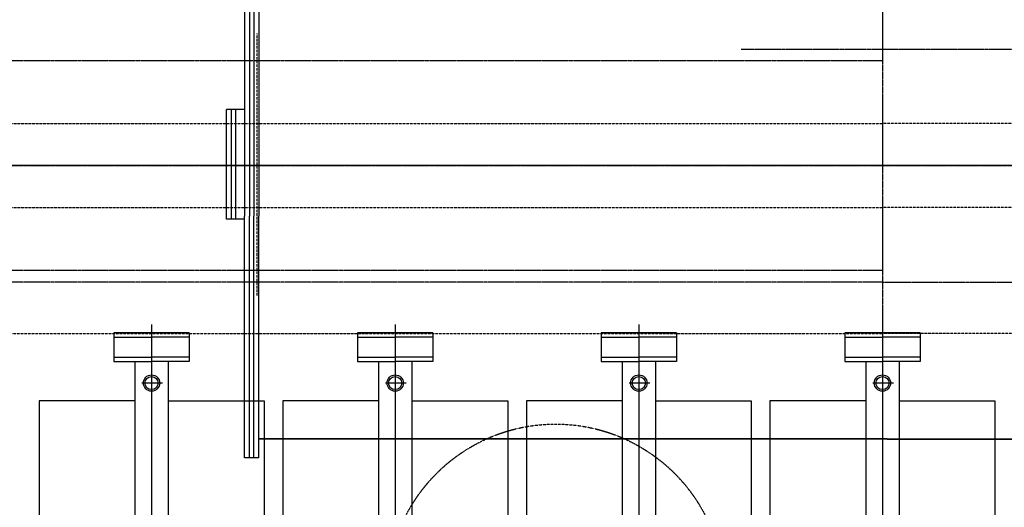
# Model space of a CAD drawing. Header units: inches. Extents: x -4968858 to -265257, y -220693 to 1871410.
# Tile 140 of 225: x -1895568 to -1893453, y 1195347 to 1196394. Entities that reach past the tile are written whole.
import ezdxf

# ---------------------------------------------------------------- set-up
doc = ezdxf.new("R2010")
doc.units = ezdxf.units.IN
doc.header["$MEASUREMENT"] = 0
for name, pattern in [('CENTER', [2, 1.25, -0.25, 0.25, -0.25]), ('CENTER2', [1.125, 0.75, -0.125, 0.125, -0.125]), ('CONTINOUS', [0]), ('DASHED2', [0.375, 0.25, -0.125]), ('HIDDEN', [0.375, 0.25, -0.125])]:
    doc.linetypes.add(name, pattern=pattern)
doc.layers.add('GRID', color=8, linetype='Continuous')
doc.layers.add('IPB', color=6, linetype='Continuous')

# ---------------------------------------------------------------- blocks, each defined once
blk = doc.blocks.new('UTCOMBINE')
at = {"color": 8, "linetype": 'CENTER2', "ltscale": 2}
blk.add_line((-708350.5, 41696.7, 0), (-708350.5, 53128.3, 0), dxfattribs=at)
at = {"color": 6, "linetype": 'CENTER'}
for p, q in [((-708350.5, 45382.9, 0), (-708350.5, 46911.5, 0)), ((-707827.2, 45382.9, 0), (-707827.2, 46911.5, 0)), ((-707303.9, 45382.9, 0), (-707303.9, 46911.5, 0)), ((-706780.6, 45382.9, 0), (-706780.6, 46911.5, 0)), ((-708350.5, 45128.8, 0), (-710997.9, 45128.8, 0)), ((-708350.5, 45128.8, 0), (-705553.2, 45128.8, 0)), ((-708350.5, 45103.8, 0), (-705922.9, 45103.8, 0)), ((-708350.5, 45103.8, 0), (-705922.9, 45103.8, 0)), ((-708350.5, 44653.8, 0), (-705646.4, 44653.8, 0)), ((-708350.5, 44653.8, 0), (-705646.4, 44653.8, 0)), ((-708047.3, 44628.8, 0), (-710957.6, 44628.8, 0))]:
    blk.add_line(p, q, dxfattribs=at)
at = {"color": 6}
for p, q in [((-708350.5, 45220.3, 0), (-708350.5, 46829.6, 0)), ((-707827.2, 45220.3, 0), (-707827.2, 46829.6, 0)), ((-707303.9, 45220.3, 0), (-707303.9, 46829.6, 0)), ((-706780.6, 45220.3, 0), (-706780.6, 46829.6, 0)), ((-708592.1, 45384, 0), (-708592.1, 46783.9, 0)), ((-708592.1, 45384, 0), (-708592.1, 46783.9, 0)), ((-708108.9, 45384, 0), (-708108.9, 46783.9, 0)), ((-708068.8, 45384, 0), (-708068.8, 46783.9, 0)), ((-708068.8, 45384, 0), (-708068.8, 46783.9, 0)), ((-707585.6, 45384, 0), (-707585.6, 46783.9, 0)), ((-707545.5, 45384, 0), (-707545.5, 46783.9, 0)), ((-707545.5, 45384, 0), (-707545.5, 46783.9, 0)), ((-707062.3, 45384, 0), (-707062.3, 46783.9, 0)), ((-707022.2, 45384, 0), (-707022.2, 46783.9, 0)), ((-707022.2, 45384, 0), (-707022.2, 46783.9, 0)), ((-706539, 45384, 0), (-706539, 46783.9, 0)), ((-708386.5, 45299.2, 0), (-708386.5, 45726.6, 0)), ((-708314.5, 45299.2, 0), (-708314.5, 45726.6, 0)), ((-707863.2, 45299.2, 0), (-707863.2, 45726.6, 0)), ((-707791.2, 45299.2, 0), (-707791.2, 45726.6, 0)), ((-707339.9, 45299.2, 0), (-707339.9, 45726.6, 0)), ((-707267.9, 45299.2, 0), (-707267.9, 45726.6, 0)), ((-706816.6, 45299.2, 0), (-706816.6, 45726.6, 0)), ((-706744.6, 45299.2, 0), (-706744.6, 45726.6, 0)), ((-708386.5, 45384, 0), (-708592.1, 45384, 0)), ((-708314.5, 45384, 0), (-708108.9, 45384, 0)), ((-707863.2, 45384, 0), (-708068.8, 45384, 0)), ((-707791.2, 45384, 0), (-707585.6, 45384, 0)), ((-707339.9, 45384, 0), (-707545.5, 45384, 0)), ((-707267.9, 45384, 0), (-707062.3, 45384, 0)), ((-706816.6, 45384, 0), (-707022.2, 45384, 0)), ((-706744.6, 45384, 0), (-706539, 45384, 0)), ((-708374.2, 45345.7, 0), (-708330, 45345.7, 0)), ((-707850.9, 45345.7, 0), (-707806.7, 45345.7, 0)), ((-707327.6, 45345.7, 0), (-707283.4, 45345.7, 0)), ((-706804.3, 45345.7, 0), (-706760.1, 45345.7, 0)), ((-708431.5, 45299.2, 0), (-708350.5, 45299.2, 0)), ((-708431.5, 45238, 0), (-708431.5, 45299.2, 0)), ((-708269.5, 45299.2, 0), (-708350.5, 45299.2, 0)), ((-708269.5, 45238, 0), (-708269.5, 45299.2, 0)), ((-707908.2, 45299.2, 0), (-707827.2, 45299.2, 0)), ((-707908.2, 45238, 0), (-707908.2, 45299.2, 0)), ((-707746.2, 45299.2, 0), (-707827.2, 45299.2, 0)), ((-707746.2, 45238, 0), (-707746.2, 45299.2, 0)), ((-707384.9, 45299.2, 0), (-707303.9, 45299.2, 0)), ((-707384.9, 45238, 0), (-707384.9, 45299.2, 0)), ((-707222.9, 45299.2, 0), (-707303.9, 45299.2, 0)), ((-707222.9, 45238, 0), (-707222.9, 45299.2, 0)), ((-706861.6, 45299.2, 0), (-706780.6, 45299.2, 0)), ((-706861.6, 45238, 0), (-706861.6, 45299.2, 0)), ((-706699.6, 45299.2, 0), (-706780.6, 45299.2, 0)), ((-706699.6, 45238, 0), (-706699.6, 45299.2, 0)), ((-708431.5, 45290.2, 0), (-708350.5, 45290.2, 0)), ((-708269.5, 45290.2, 0), (-708350.5, 45290.2, 0)), ((-707908.2, 45290.2, 0), (-707827.2, 45290.2, 0)), ((-707746.2, 45290.2, 0), (-707827.2, 45290.2, 0)), ((-707384.9, 45290.2, 0), (-707303.9, 45290.2, 0)), ((-707222.9, 45290.2, 0), (-707303.9, 45290.2, 0)), ((-706861.6, 45290.2, 0), (-706780.6, 45290.2, 0)), ((-706699.6, 45290.2, 0), (-706780.6, 45290.2, 0)), ((-708431.5, 45247, 0), (-708350.5, 45247, 0)), ((-708431.5, 45238, 0), (-708269.5, 45238, 0)), ((-708269.5, 45247, 0), (-708350.5, 45247, 0)), ((-707908.2, 45247, 0), (-707827.2, 45247, 0)), ((-707908.2, 45238, 0), (-707746.2, 45238, 0)), ((-707746.2, 45247, 0), (-707827.2, 45247, 0)), ((-707384.9, 45247, 0), (-707303.9, 45247, 0)), ((-707384.9, 45238, 0), (-707222.9, 45238, 0)), ((-707222.9, 45247, 0), (-707303.9, 45247, 0)), ((-706861.6, 45247, 0), (-706780.6, 45247, 0)), ((-706861.6, 45238, 0), (-706699.6, 45238, 0)), ((-706699.6, 45247, 0), (-706780.6, 45247, 0))]:
    blk.add_line(p, q, dxfattribs=at)
at = {"color": 3}
for p, q in [((-707010.8, 45506.4, 0), (-707010.8, 44987.5, 0)), ((-707010.8, 45506.4, 0), (-706980.2, 45506.4, 0)), ((-707000, 45506.4, 0), (-707000, 44987.5, 0)), ((-706991, 45506.4, 0), (-706991, 44987.5, 0)), ((-706980.2, 45506.4, 0), (-706980.2, 44987.5, 0)), ((-708360.8, 45466.1, 0), (-709710.8, 45466.1, 0)), ((-708360.8, 45466.1, 0), (-709710.8, 45466.1, 0)), ((-708360.8, 45465.1, 0), (-709710.8, 45465.1, 0)), ((-708360.8, 45466.1, 0), (-707010.8, 45466.1, 0)), ((-708360.8, 45466.1, 0), (-707010.8, 45466.1, 0)), ((-708360.8, 45465.1, 0), (-707010.8, 45465.1, 0)), ((-707010.8, 44449.9, 0), (-707010.8, 44987.5, 0)), ((-707000, 44449.9, 0), (-707000, 44987.5, 0)), ((-706991, 44449.9, 0), (-706991, 44987.5, 0)), ((-706980.2, 44449.9, 0), (-706980.2, 44987.5, 0)), ((-706979.5, 44993.9, 0), (-706941.8, 44993.9, 0)), ((-706961.6, 44993.9, 0), (-706961.6, 44758.8, 0)), ((-706952.6, 44993.9, 0), (-706952.6, 44758.8, 0)), ((-706941.8, 44993.9, 0), (-706941.8, 44758.8, 0)), ((-706979.5, 44758.8, 0), (-706941.8, 44758.8, 0))]:
    blk.add_line(p, q, dxfattribs=at)
at = {"color": 6, "linetype": 'DASHED2'}
for p, q in [((-710337.5, 45239, 0), (-708350.5, 45239, 0)), ((-706363.5, 45239, 0), (-708350.5, 45239, 0)), ((-710341.3, 44969, 0), (-708350.5, 44969, 0)), ((-706359.7, 44969, 0), (-708350.5, 44969, 0)), ((-710341.3, 44788.5, 0), (-708350.5, 44788.5, 0)), ((-706359.7, 44788.5, 0), (-708350.5, 44788.5, 0))]:
    blk.add_line(p, q, dxfattribs=at)
at = {"color": 3, "linetype": 'DASHED2'}
blk.add_line((-707007.6, 45157.6, 0), (-707007.6, 44595.2, 0), dxfattribs=at)
at = {"color": 2, "linetype": 'CENTER'}
blk.add_line((-705634.7, 44878.8, 0), (-710983.2, 44878.8, 0), dxfattribs=at)
at = {"color": 6}
for centre, radius in [((-708350.5, 45345.7, 0), 17.5), ((-707827.2, 45345.7, 0), 17.5), ((-707303.9, 45345.7, 0), 17.5), ((-706780.6, 45345.7, 0), 17.5), ((-708350.5, 45345.7, 0), 14.1), ((-707827.2, 45345.7, 0), 14.1), ((-707303.9, 45345.7, 0), 14.1), ((-706780.6, 45345.7, 0), 14.1)]:
    blk.add_circle(centre, radius, dxfattribs=at)
at = {"layer": 'GRID', "color": 7, "ltscale": 0.2}
blk.add_line((-705183.3, 44878.3, 0), (-712150.7, 44878.3, 0), dxfattribs=at)
at = {"layer": 'IPB', "linetype": 'HIDDEN'}
blk.add_circle((-707648.4, 45795.1, 0), 361.3, dxfattribs=at)
blk = doc.blocks.new('TFMR YARD')
at = {"layer": 'GRID', "color": 1, "rotation": 180}
blk.add_blockref('UTCOMBINE', (-795623.4, 296115.8, 0), dxfattribs=at)

msp = doc.modelspace()

# ---------------------------------------------------------------- block references
at = {"color": 1, "linetype": 'CONTINOUS', "lineweight": 15}
msp.add_blockref('TFMR YARD', (-1806442, 944844), dxfattribs=at)

doc.saveas('drawing.dxf')
